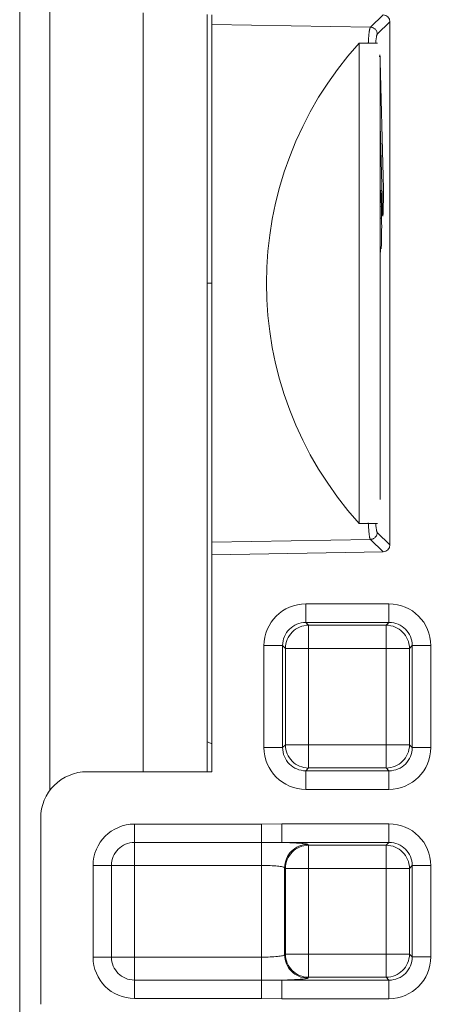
# Model space of a CAD drawing. Header units: millimetres. Extents: x 2 to 601, y 5 to 415.
# Tile 26 of 139: x 48.88 to 50.69, y 91.42 to 95.65. Entities that reach past the tile are written whole.
import ezdxf

# ---------------------------------------------------------------- set-up
doc = ezdxf.new("R2010")
doc.units = ezdxf.units.MM
doc.linetypes.add('PHANTOM', pattern=[12.7, 6.35, -1.27, 1.27, -1.27, 1.27, -1.27])

msp = doc.modelspace()

# ---------------------------------------------------------------- linework, layer by layer
at = {"color": 7, "linetype": 'Continuous', "lineweight": 15}
for p, q in [((48.8778, 158.0307), (48.8778, 48.4307)), ((49.6828, 92.4188), (49.6828, 95.675)), ((49.7028, 95.6317), (49.7028, 95.6731)), ((49.7028, 93.4058), (49.7028, 95.6317)), ((50.4678, 95.6434), (50.4678, 93.3942)), ((50.4141, 95.5513), (50.3359, 95.5513)), ((50.3359, 93.4863), (50.3359, 95.5513)), ((50.4259, 93.5895), (50.4259, 95.4818)), ((50.4391, 94.9784), (50.4261, 95.4734)), ((50.4259, 95.2001), (50.4354, 94.837)), ((50.4266, 94.89), (50.4259, 94.8627)), ((50.4317, 94.837), (50.4303, 94.89)), ((50.426, 94.851), (50.4314, 94.8488)), ((50.4308, 94.6731), (50.4285, 94.6731)), ((50.4259, 94.6152), (50.4266, 94.6438)), ((49.6828, 94.5188), (49.7028, 94.5188)), ((50.3359, 93.4863), (50.4141, 93.4863)), ((49.7028, 93.3514), (49.7028, 93.4058)), ((50.4383, 93.3642), (49.7028, 93.3514)), ((49.7028, 92.4188), (49.7028, 93.3514)), ((49.7028, 92.4188), (49.1678, 92.4188)), ((48.9678, 92.2188), (48.9678, 91.4188))]:
    msp.add_line(p, q, dxfattribs=at)
at = {"color": 7, "linetype": 'PHANTOM', "lineweight": 0}
for p, q in [((49.0078, 95.7651), (49.0078, 92.3388)), ((49.4078, 92.4188), (49.4078, 95.6809)), ((50.3839, 95.6199), (50.4383, 95.6733)), ((49.7028, 95.6317), (50.3839, 95.6199)), ((50.4678, 95.6434), (50.4133, 95.5899)), ((50.4259, 95.3319), (50.4298, 95.3319)), ((50.4303, 94.89), (50.4266, 94.89)), ((50.4354, 94.837), (50.4391, 94.837)), ((50.4259, 94.7988), (50.4323, 94.7988)), ((50.4305, 94.6697), (50.4292, 94.6697)), ((50.4133, 93.4477), (50.4678, 93.3942)), ((49.7028, 93.4058), (50.3839, 93.4177)), ((50.4383, 93.3642), (50.3839, 93.4177)), ((50.1066, 93.1406), (50.4639, 93.1406)), ((50.1066, 93.1406), (50.1066, 93.0607)), ((50.4639, 93.1406), (50.4639, 93.0607)), ((50.4639, 93.0607), (50.1066, 93.0607)), ((50.1066, 93.0607), (50.1186, 93.0487)), ((50.1186, 93.0487), (50.4519, 93.0487)), ((50.1186, 93.0487), (50.1186, 92.9489)), ((50.4519, 93.0487), (50.4639, 93.0607)), ((50.4519, 92.9489), (50.4519, 93.0487)), ((49.9269, 92.5226), (49.9269, 92.9609)), ((50.0068, 92.9609), (49.9269, 92.9609)), ((50.0068, 92.9609), (50.0068, 92.5226)), ((50.0188, 92.9489), (50.0068, 92.9609)), ((50.0188, 92.5346), (50.0188, 92.9489)), ((50.0188, 92.9489), (50.1186, 92.9489)), ((50.1186, 92.9489), (50.1186, 92.5346)), ((50.4519, 92.9489), (50.1186, 92.9489)), ((50.4519, 92.5346), (50.4519, 92.9489)), ((50.4519, 92.9489), (50.5518, 92.9489)), ((50.5638, 92.9609), (50.5518, 92.9489)), ((50.5518, 92.9489), (50.5518, 92.5346)), ((50.5638, 92.5226), (50.5638, 92.9609)), ((50.6437, 92.9609), (50.5638, 92.9609)), ((50.6437, 92.9609), (50.6437, 92.5226)), ((50.0068, 92.5226), (49.9269, 92.5226)), ((50.0068, 92.5226), (50.0188, 92.5346)), ((50.0188, 92.5346), (50.1186, 92.5346)), ((50.1186, 92.5346), (50.4519, 92.5346)), ((50.1186, 92.4348), (50.1186, 92.5346)), ((50.4519, 92.5346), (50.5518, 92.5346)), ((50.4519, 92.5346), (50.4519, 92.4348)), ((50.5518, 92.5346), (50.5638, 92.5226)), ((50.6437, 92.5226), (50.5638, 92.5226)), ((50.1186, 92.4348), (50.1066, 92.4227)), ((50.1066, 92.4227), (50.4639, 92.4227)), ((50.1066, 92.4227), (50.1066, 92.3428)), ((50.4519, 92.4348), (50.1186, 92.4348)), ((50.4639, 92.4227), (50.4519, 92.4348)), ((50.4639, 92.4227), (50.4639, 92.3428)), ((50.4639, 92.3428), (50.1066, 92.3428)), ((49.3705, 92.1935), (49.9157, 92.1935)), ((49.3705, 92.1935), (49.3705, 92.1146)), ((49.9157, 92.1935), (50.0041, 92.1947)), ((49.9157, 92.1935), (49.9157, 92.1146)), ((50.0041, 92.1947), (50.4639, 92.1947)), ((50.0041, 92.1947), (50.0041, 92.1148)), ((50.4639, 92.1947), (50.4639, 92.1148)), ((49.9157, 92.1146), (49.3705, 92.1146)), ((49.3705, 92.1146), (49.3705, 92.016)), ((50.0041, 92.1148), (49.9157, 92.1146)), ((49.9157, 92.1146), (49.9157, 92.016)), ((50.4639, 92.1148), (50.0041, 92.1148)), ((50.1155, 92.106), (50.1186, 92.1028)), ((50.1186, 92.1028), (50.4519, 92.1028)), ((50.1186, 92.0029), (50.1186, 92.1028)), ((50.4519, 92.1028), (50.4639, 92.1148)), ((50.4519, 92.0029), (50.4519, 92.1028)), ((49.1931, 91.6215), (49.1931, 92.016)), ((49.2719, 92.016), (49.1931, 92.016)), ((49.2719, 92.016), (49.2719, 91.6215)), ((49.3705, 92.016), (49.2719, 92.016)), ((49.3705, 92.016), (49.3705, 91.6215)), ((49.9157, 92.016), (49.3705, 92.016)), ((49.9157, 91.6215), (49.9157, 92.016)), ((50.0156, 92.0061), (50.0156, 91.6315)), ((50.0188, 92.0029), (50.0156, 92.0061)), ((50.0188, 91.6346), (50.0188, 92.0029)), ((50.1186, 92.0029), (50.0188, 92.0029)), ((50.1186, 92.0029), (50.1186, 91.6346)), ((50.4519, 92.0029), (50.1186, 92.0029)), ((50.4519, 91.6346), (50.4519, 92.0029)), ((50.5518, 92.0029), (50.4519, 92.0029)), ((50.5638, 92.0149), (50.5518, 92.0029)), ((50.5518, 92.0029), (50.5518, 91.6346)), ((50.5638, 91.6226), (50.5638, 92.0149)), ((50.6437, 92.0149), (50.5638, 92.0149)), ((50.6437, 92.0149), (50.6437, 91.6226)), ((49.2719, 91.6215), (49.1931, 91.6215)), ((49.3705, 91.6215), (49.2719, 91.6215)), ((49.3705, 91.6215), (49.9157, 91.6215)), ((49.3705, 91.6215), (49.3705, 91.5229)), ((49.9157, 91.6215), (49.9157, 91.5229)), ((50.0156, 91.6315), (50.0188, 91.6346)), ((50.1186, 91.6346), (50.0188, 91.6346)), ((50.1186, 91.5348), (50.1186, 91.6346)), ((50.1186, 91.6346), (50.4519, 91.6346)), ((50.4519, 91.5348), (50.4519, 91.6346)), ((50.5518, 91.6346), (50.4519, 91.6346)), ((50.5518, 91.6346), (50.5638, 91.6226)), ((50.6437, 91.6226), (50.5638, 91.6226)), ((50.1186, 91.5348), (50.1155, 91.5316)), ((50.4519, 91.5348), (50.1186, 91.5348)), ((50.4639, 91.5228), (50.4519, 91.5348)), ((49.3705, 91.5229), (49.3705, 91.4441)), ((49.3705, 91.5229), (49.9157, 91.5229)), ((49.9157, 91.5229), (50.0041, 91.5228)), ((49.9157, 91.5229), (49.9157, 91.4441)), ((50.0041, 91.5228), (50.0041, 91.4429)), ((50.0041, 91.5228), (50.4639, 91.5228)), ((50.4639, 91.5228), (50.4639, 91.4429)), ((49.9157, 91.4441), (49.3705, 91.4441)), ((50.0041, 91.4429), (49.9157, 91.4441)), ((50.4639, 91.4429), (50.0041, 91.4429))]:
    msp.add_line(p, q, dxfattribs=at)
for centre, radius, start, end in [((50.3833, 95.5899), 0.03, 0.0209, 88.9639), ((50.3833, 93.4477), 0.03, 271.0361, 359.9791), ((44.5678, 94.5188), 8, 313.38994, 351.8559), ((50.1189, 92.9485), 0.1002, 90.1736, 179.8187), ((50.4516, 92.9485), 0.1002, 0.1809, 89.8266), ((50.1189, 92.5349), 0.1002, 180.1813, 269.8264), ((50.4516, 92.5349), 0.1002, 270.1734, 359.8191), ((49.3705, 92.016), 0.1775, 90, 180), ((49.3705, 92.016), 0.0986, 90, 180), ((50.1158, 92.0058), 0.1002, 90.187, 179.8192), ((50.119, 92.0026), 0.1002, 90.1871, 179.8189), ((50.4516, 92.0026), 0.1002, 0.1807, 89.8131), ((49.3705, 91.6215), 0.1775, 180, 270), ((49.3705, 91.6215), 0.0986, 180, 270), ((50.1158, 91.6318), 0.1002, 180.1888, 269.8187), ((50.119, 91.635), 0.1002, 180.1891, 269.8186), ((50.4516, 91.635), 0.1002, 270.1812, 359.8113)]:
    msp.add_arc(centre, radius, start, end, dxfattribs=at)
at = {"color": 7, "linetype": 'Continuous', "lineweight": 15}
for centre, radius, start, end in [((51.4761, 94.5188), 1.5383, 137.8395, 222.1605), ((44.5678, 94.5188), 8.2, 313.0616, 351.89476), ((49.1678, 92.2188), 0.2, 90, 180)]:
    msp.add_arc(centre, radius, start, end, dxfattribs=at)
for centre, major_axis, ratio, start_param, end_param in [((50.4378, 95.6433), (0.0214, 0.021), 0.999327, 5.506931, 7.059595), ((50.4243, 95.4027), (0, 0.1), 0.026186, 5.497787, 6.745302), ((50.4372, 94.9077), (0, 0.1), 0.026186, 2.356194, 5.497787), ((50.4284, 94.8193), (0, 0.1), 0.026186, 5.497787, 7.068583), ((50.4298, 94.7663), (0, 0.1), 0.026186, 2.879793, 5.497787), ((50.4285, 94.5731), (0, 0.1), 0.026186, 6.021386, 7.068583), ((50.4378, 93.3942), (-0.0214, 0.021), 0.999327, 2.365183, 3.917847), ((49.6551, 92.4511), (0.0707, 0.0707), 0.999695, 0.288963, 0.505444)]:
    msp.add_ellipse(centre, major_axis=major_axis, ratio=ratio, start_param=start_param, end_param=end_param, dxfattribs=at)
at = {"color": 7, "linetype": 'PHANTOM', "lineweight": 0}
for centre, major_axis, ratio, start_param, end_param in [((50.4141, 94.5188), (0, 1.0715), 0.026186, 0.025723, 0.270484), ((50.4141, 94.5188), (0, 1.0715), 0.026186, 2.871109, 3.11587), ((50.1071, 92.9604), (0.1276, -0.1276), 0.997265, 2.357564, 3.925621), ((50.4634, 92.9604), (-0.1276, -0.1276), 0.997265, 2.357564, 3.925621), ((50.1071, 92.9604), (0.0712, -0.0712), 0.992925, 2.357564, 3.925621), ((50.4634, 92.9604), (0.0712, 0.0712), 0.992925, 5.499157, 7.067214), ((50.1071, 92.5231), (0.1276, 0.1276), 0.997265, 2.357564, 3.925621), ((50.1071, 92.5231), (0.0712, 0.0712), 0.992925, 2.357564, 3.925621), ((50.4634, 92.5231), (-0.1276, 0.1276), 0.997265, 2.357564, 3.925621), ((50.4634, 92.5231), (0.0712, -0.0712), 0.992925, 5.499157, 7.067214), ((50.4634, 92.0144), (-0.1276, -0.1276), 0.997265, 2.357564, 3.925621), ((49.9157, 92.1054), (0.2, 0), 0.052408, 0.05236, 1.113167), ((50.4634, 92.0144), (0.0712, 0.0712), 0.992925, 5.499157, 7.067214), ((49.9157, 92.0055), (0.1, 0), 0.104816, 0.05236, 1.570796), ((49.9157, 91.632), (0.1, 0), 0.104816, 4.712389, 6.230825), ((50.4634, 91.6231), (-0.1276, 0.1276), 0.997265, 2.357564, 3.925621), ((50.4634, 91.6231), (0.0712, -0.0712), 0.992925, 5.499157, 7.067214), ((49.9157, 91.5321), (0.2, 0), 0.052408, 5.170018, 6.230825)]:
    msp.add_ellipse(centre, major_axis=major_axis, ratio=ratio, start_param=start_param, end_param=end_param, dxfattribs=at)
for points, knots in [([(50.375, 95.5513), (50.3754, 95.5567), (50.3771, 95.5867), (50.3801, 95.61), (50.3828, 95.617), (50.3839, 95.6199)], [0, 0, 0, 0, 0.1152, 0.637017, 1, 1, 1, 1]), ([(50.3839, 93.4177), (50.3834, 93.4186), (50.3808, 93.4232), (50.3777, 93.4418), (50.3754, 93.481), (50.3749, 93.4887)], [0, 0, 0, 0, 0.166344, 0.8355, 1, 1, 1, 1])]:
    msp.add_open_spline(points, degree=3, knots=knots, dxfattribs=at)

doc.saveas('drawing.dxf')
